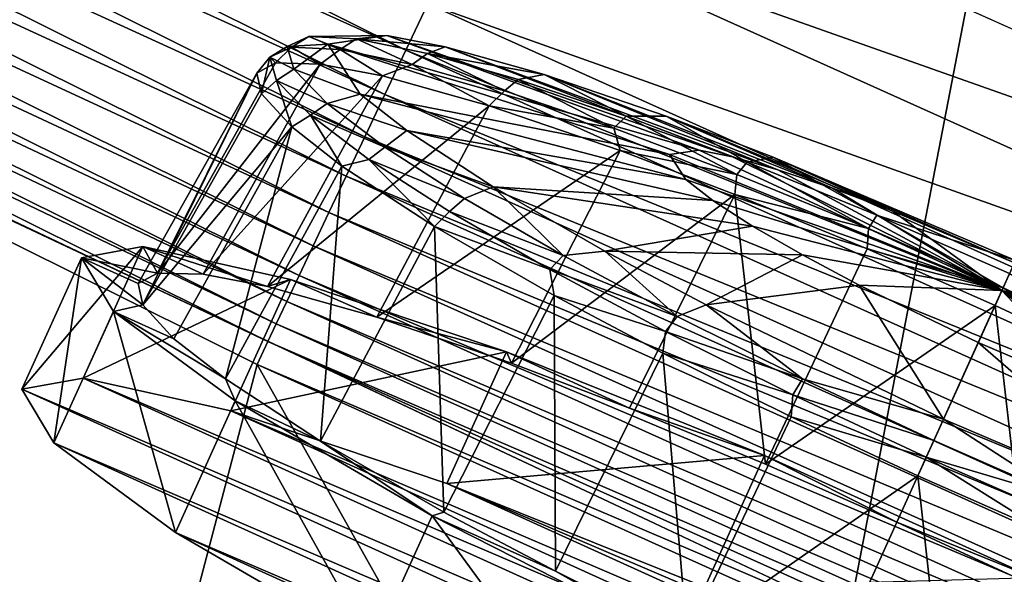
# Model space of a CAD drawing. Header units: metres. Extents: x -1651 to 0, y -1070 to 0.
# Tile 11 of 113: x -958 to -910, y -767 to -740. Entities that reach past the tile are written whole.
import ezdxf

# ---------------------------------------------------------------- set-up
doc = ezdxf.new("R2010")
doc.units = ezdxf.units.M

msp = doc.modelspace()

# ---------------------------------------------------------------- linework, layer by layer
at = {"layer": 'None'}
for points in [[(-966.380066, -745.566528, -406), (-1009.816956, -723.474548, -406), (-955.190979, -127.269501, -406)], [(-910.559204, -136.503036, -406), (-966.380066, -745.566528, -406), (-955.190979, -127.269501, -406)], [(-910.559204, -136.503036, -406), (-855.502075, -149.656174, -406), (-966.380066, -745.566528, -406)], [(-855.502075, -149.656174, -406), (-800.920776, -164.661942, -406), (-966.380066, -745.566528, -406)], [(-966.380066, -745.566528, -406), (-800.920776, -164.661942, -406), (-917.642761, -768.503906, -406)], [(-800.920776, -164.661942, -406), (-868.193237, -789.862549, -406), (-917.642761, -768.503906, -406)], [(-928.621887, -731.870789, -403), (-874.955444, -755.91217, -403), (-688.333191, -232.690948, -403)], [(-938.970276, -741.33667, -400.048401), (-996.089233, -712.933289, -400.048401), (-997.182495, -715.029663, -398.780426)], [(-937.913147, -739.104248, -401.100159), (-996.089233, -712.933289, -400.048401), (-938.970276, -741.33667, -400.048401)], [(-939.982117, -743.473511, -398.780426), (-997.182495, -715.029663, -398.780426), (-998.218689, -717.016724, -397.307617)], [(-938.970276, -741.33667, -400.048401), (-997.182495, -715.029663, -398.780426), (-939.982117, -743.473511, -398.780426)], [(-940.941223, -745.498901, -397.307617), (-998.218689, -717.016724, -397.307617), (-999.189819, -718.878906, -395.641296)], [(-939.982117, -743.473511, -398.780426), (-998.218689, -717.016724, -397.307617), (-940.941223, -745.498901, -397.307617)], [(-941.840027, -747.397034, -395.641296), (-999.189819, -718.878906, -395.641296), (-1000.087952, -720.601196, -393.793457)], [(-941.840027, -747.397034, -395.641296), (-940.941223, -745.498901, -397.307617), (-999.189819, -718.878906, -395.641296)], [(-1000.087952, -720.601196, -393.793457), (-1000.906555, -722.170898, -391.779236), (-942.671326, -749.152527, -393.793457)], [(-942.671326, -749.152527, -393.793457), (-941.840027, -747.397034, -395.641296), (-1000.087952, -720.601196, -393.793457)], [(-1000.906555, -722.170898, -391.779236), (-1001.639282, -723.575989, -389.61441), (-943.429016, -750.752563, -391.779236)], [(-1000.906555, -722.170898, -391.779236), (-943.429016, -750.752563, -391.779236), (-942.671326, -749.152527, -393.793457)], [(-944.107178, -752.184814, -389.61441), (-1001.639282, -723.575989, -389.61441), (-1002.279846, -724.804321, -387.314758)], [(-1001.639282, -723.575989, -389.61441), (-944.107178, -752.184814, -389.61441), (-943.429016, -750.752563, -391.779236)], [(-944.700073, -753.436829, -387.314758), (-1002.279846, -724.804321, -387.314758), (-1002.822449, -725.844727, -384.897552)], [(-944.700073, -753.436829, -387.314758), (-944.107178, -752.184814, -389.61441), (-1002.279846, -724.804321, -387.314758)], [(-945.202271, -754.497314, -384.897552), (-1002.822449, -725.844727, -384.897552), (-1003.263184, -726.68988, -382.385681)], [(-945.202271, -754.497314, -384.897552), (-944.700073, -753.436829, -387.314758), (-1002.822449, -725.844727, -384.897552)], [(-945.610168, -755.358765, -382.385681), (-1003.263184, -726.68988, -382.385681), (-1003.825867, -727.768921, -377.175201)], [(-945.610168, -755.358765, -382.385681), (-945.202271, -754.497314, -384.897552), (-1003.263184, -726.68988, -382.385681)], [(-946.123901, -756.462891, -377.175201), (-945.610168, -755.358765, -382.385681), (-1003.825867, -727.768921, -377.175201)], [(-957.650818, -800.303345, -60), (-946.123901, -756.462891, -377.175201), (-1003.825867, -727.768921, -377.175201)], [(-874.955444, -755.91217, -403), (-928.621887, -731.870789, -403), (-935.69751, -734.425232, -402.52005)], [(-877.794312, -760.493469, -402.52005), (-935.69751, -734.425232, -402.52005), (-937.913147, -739.104248, -401.100159)], [(-874.955444, -755.91217, -403), (-935.69751, -734.425232, -402.52005), (-877.794312, -760.493469, -402.52005)], [(-879.828491, -765.254211, -401.100159), (-937.913147, -739.104248, -401.100159), (-938.970276, -741.33667, -400.048401)], [(-877.794312, -760.493469, -402.52005), (-937.913147, -739.104248, -401.100159), (-879.828491, -765.254211, -401.100159)], [(-880.799011, -767.525574, -400.048401), (-938.970276, -741.33667, -400.048401), (-939.982117, -743.473511, -398.780426)], [(-879.828491, -765.254211, -401.100159), (-938.970276, -741.33667, -400.048401), (-880.799011, -767.525574, -400.048401)], [(-881.728027, -769.699707, -398.780426), (-939.982117, -743.473511, -398.780426), (-940.941223, -745.498901, -397.307617)], [(-880.799011, -767.525574, -400.048401), (-939.982117, -743.473511, -398.780426), (-881.728027, -769.699707, -398.780426)], [(-966.380066, -745.566528, -406), (-917.642761, -768.503906, -406), (-967.999084, -798.309875, -63)], [(-882.608582, -771.760498, -397.307617), (-940.941223, -745.498901, -397.307617), (-941.840027, -747.397034, -395.641296)], [(-881.728027, -769.699707, -398.780426), (-940.941223, -745.498901, -397.307617), (-882.608582, -771.760498, -397.307617)], [(-883.433777, -773.691772, -395.641296), (-941.840027, -747.397034, -395.641296), (-942.671326, -749.152527, -393.793457)], [(-883.433777, -773.691772, -395.641296), (-882.608582, -771.760498, -397.307617), (-941.840027, -747.397034, -395.641296)], [(-942.671326, -749.152527, -393.793457), (-943.429016, -750.752563, -391.779236), (-884.19696, -775.477966, -393.793457)], [(-884.19696, -775.477966, -393.793457), (-883.433777, -773.691772, -395.641296), (-942.671326, -749.152527, -393.793457)], [(-943.429016, -750.752563, -391.779236), (-944.107178, -752.184814, -389.61441), (-884.892578, -777.105896, -391.779236)], [(-943.429016, -750.752563, -391.779236), (-884.892578, -777.105896, -391.779236), (-884.19696, -775.477966, -393.793457)], [(-885.515198, -778.56311, -389.61441), (-944.107178, -752.184814, -389.61441), (-944.700073, -753.436829, -387.314758)], [(-944.107178, -752.184814, -389.61441), (-885.515198, -778.56311, -389.61441), (-884.892578, -777.105896, -391.779236)], [(-886.05957, -779.837036, -387.314758), (-944.700073, -753.436829, -387.314758), (-945.202271, -754.497314, -384.897552)], [(-886.05957, -779.837036, -387.314758), (-885.515198, -778.56311, -389.61441), (-944.700073, -753.436829, -387.314758)], [(-886.520569, -780.916016, -384.897552), (-945.202271, -754.497314, -384.897552), (-945.610168, -755.358765, -382.385681)], [(-886.520569, -780.916016, -384.897552), (-886.05957, -779.837036, -387.314758), (-945.202271, -754.497314, -384.897552)], [(-886.895142, -781.792542, -382.385681), (-945.610168, -755.358765, -382.385681), (-946.123901, -756.462891, -377.175201)], [(-886.895142, -781.792542, -382.385681), (-886.520569, -780.916016, -384.897552), (-945.610168, -755.358765, -382.385681)], [(-957.650818, -800.303345, -60), (-909.21582, -822.047546, -60), (-946.123901, -756.462891, -377.175201)], [(-887.361694, -782.917725, -377.175201), (-886.895142, -781.792542, -382.385681), (-946.123901, -756.462891, -377.175201)], [(-909.21582, -822.047546, -60), (-887.361694, -782.917725, -377.175201), (-946.123901, -756.462891, -377.175201)]]:
    msp.add_3dface(points, dxfattribs=at)
at = {"layer": 'None01234'}
for points in [[(-943.639099, -740.671753, -327.752014), (-944.677673, -741.154297, -320.678986), (-942.723877, -741.04425, -320.567596)], [(-944.677673, -741.154297, -320.678986), (-943.639099, -740.671753, -327.752014), (-944.463501, -741.185364, -327.960388)], [(-944.463501, -741.185364, -327.960388), (-943.639099, -740.671753, -327.752014), (-942.131714, -741.312073, -334.86615)], [(-941.342224, -740.796509, -334.554352), (-943.639099, -740.671753, -327.752014), (-939.883118, -740.636169, -333.152252)], [(-939.883118, -740.636169, -333.152252), (-943.639099, -740.671753, -327.752014), (-942.723877, -741.04425, -320.567596)], [(-943.639099, -740.671753, -327.752014), (-941.342224, -740.796509, -334.554352), (-942.131714, -741.312073, -334.86615)], [(-939.883118, -740.636169, -333.152252), (-942.723877, -741.04425, -320.567596), (-924.851807, -746.151917, -326.638123)], [(-937.080872, -741.170532, -338.61676), (-941.342224, -740.796509, -334.554352), (-939.883118, -740.636169, -333.152252)], [(-937.080872, -741.170532, -338.61676), (-939.883118, -740.636169, -333.152252), (-923.236389, -746.470642, -329.708954)], [(-923.236389, -746.470642, -329.708954), (-939.883118, -740.636169, -333.152252), (-924.851807, -746.151917, -326.638123)], [(-944.677673, -741.154297, -320.678986), (-945.517822, -741.675232, -320.779877), (-944.356628, -742.25354, -313.605988)], [(-945.517822, -741.675232, -320.779877), (-944.677673, -741.154297, -320.678986), (-944.463501, -741.185364, -327.960388)], [(-944.463501, -741.185364, -327.960388), (-945.238342, -741.949951, -327.576019), (-945.517822, -741.675232, -320.779877)], [(-943.089722, -742.003601, -334.407227), (-945.238342, -741.949951, -327.576019), (-944.463501, -741.185364, -327.960388)], [(-942.723877, -741.04425, -320.567596), (-944.677673, -741.154297, -320.678986), (-944.356628, -742.25354, -313.605988)], [(-942.131714, -741.312073, -334.86615), (-943.089722, -742.003601, -334.407227), (-944.463501, -741.185364, -327.960388)], [(-941.15979, -743.4505, -307.982941), (-942.723877, -741.04425, -320.567596), (-944.356628, -742.25354, -313.605988)], [(-924.851807, -746.151917, -326.638123), (-942.723877, -741.04425, -320.567596), (-926.276367, -746.356567, -320.327332)], [(-942.723877, -741.04425, -320.567596), (-941.15979, -743.4505, -307.982941), (-926.276367, -746.356567, -320.327332)], [(-942.131714, -741.312073, -334.86615), (-941.342224, -740.796509, -334.554352), (-938.669556, -742.025574, -341.222321)], [(-937.931885, -741.49939, -340.815399), (-941.342224, -740.796509, -334.554352), (-937.080872, -741.170532, -338.61676)], [(-941.342224, -740.796509, -334.554352), (-937.931885, -741.49939, -340.815399), (-938.669556, -742.025574, -341.222321)], [(-932.309692, -742.50885, -344.743164), (-937.931885, -741.49939, -340.815399), (-937.080872, -741.170532, -338.61676)], [(-921.054138, -747.090942, -332.450287), (-932.309692, -742.50885, -344.743164), (-937.080872, -741.170532, -338.61676)], [(-921.054138, -747.090942, -332.450287), (-937.080872, -741.170532, -338.61676), (-923.236389, -746.470642, -329.708954)], [(-945.238342, -741.949951, -327.576019), (-946.139404, -742.441711, -320.897095), (-945.517822, -741.675232, -320.779877)], [(-945.517822, -741.675232, -320.779877), (-946.139404, -742.441711, -320.897095), (-945.915894, -743.443604, -314.21817)], [(-945.517822, -741.675232, -320.779877), (-945.915894, -743.443604, -314.21817), (-945.191956, -742.791199, -313.599365)], [(-944.356628, -742.25354, -313.605988), (-945.517822, -741.675232, -320.779877), (-945.191956, -742.791199, -313.599365)], [(-940.082581, -742.577026, -340.271667), (-943.089722, -742.003601, -334.407227), (-942.131714, -741.312073, -334.86615)], [(-938.669556, -742.025574, -341.222321), (-940.082581, -742.577026, -340.271667), (-942.131714, -741.312073, -334.86615)], [(-938.669556, -742.025574, -341.222321), (-937.931885, -741.49939, -340.815399), (-934.224182, -743.296265, -346.754211)], [(-933.55304, -742.751038, -346.264435), (-937.931885, -741.49939, -340.815399), (-932.309692, -742.50885, -344.743164)], [(-934.224182, -743.296265, -346.754211), (-937.931885, -741.49939, -340.815399), (-933.55304, -742.751038, -346.264435)], [(-943.089722, -742.003601, -334.407227), (-950.926514, -752.059875, -329.182159), (-945.238342, -741.949951, -327.576019)], [(-950.926514, -752.059875, -329.182159), (-946.139404, -742.441711, -320.897095), (-945.238342, -741.949951, -327.576019)], [(-948.718567, -752.11499, -336.201904), (-950.926514, -752.059875, -329.182159), (-943.089722, -742.003601, -334.407227)], [(-940.082581, -742.577026, -340.271667), (-948.718567, -752.11499, -336.201904), (-943.089722, -742.003601, -334.407227)], [(-934.959351, -744.014038, -346.850525), (-940.082581, -742.577026, -340.271667), (-938.669556, -742.025574, -341.222321)], [(-934.224182, -743.296265, -346.754211), (-934.959351, -744.014038, -346.850525), (-938.669556, -742.025574, -341.222321)], [(-950.926514, -752.059875, -329.182159), (-951.852417, -752.565247, -322.318878), (-946.139404, -742.441711, -320.897095)], [(-951.852417, -752.565247, -322.318878), (-951.622742, -753.594727, -315.455597), (-946.139404, -742.441711, -320.897095)], [(-946.139404, -742.441711, -320.897095), (-951.622742, -753.594727, -315.455597), (-945.915894, -743.443604, -314.21817)], [(-945.628906, -752.704163, -342.227478), (-948.718567, -752.11499, -336.201904), (-940.082581, -742.577026, -340.271667)], [(-934.959351, -744.014038, -346.850525), (-945.628906, -752.704163, -342.227478), (-940.082581, -742.577026, -340.271667)], [(-944.356628, -742.25354, -313.605988), (-945.191956, -742.791199, -313.599365), (-942.749817, -743.899536, -306.80365)], [(-942.749817, -743.899536, -306.80365), (-941.15979, -743.4505, -307.982941), (-944.356628, -742.25354, -313.605988)], [(-928.359619, -744.513489, -350.665649), (-933.55304, -742.751038, -346.264435), (-932.309692, -742.50885, -344.743164)], [(-928.359619, -744.513489, -350.665649), (-932.309692, -742.50885, -344.743164), (-926.441956, -744.515137, -349.604553)], [(-918.425964, -747.98291, -334.677185), (-932.309692, -742.50885, -344.743164), (-921.054138, -747.090942, -332.450287)], [(-926.441956, -744.515137, -349.604553), (-932.309692, -742.50885, -344.743164), (-918.425964, -747.98291, -334.677185)], [(-945.191956, -742.791199, -313.599365), (-945.915894, -743.443604, -314.21817), (-944.460266, -745.024902, -307.386963)], [(-945.191956, -742.791199, -313.599365), (-944.460266, -745.024902, -307.386963), (-943.56073, -744.46228, -306.693604)], [(-945.191956, -742.791199, -313.599365), (-943.56073, -744.46228, -306.693604), (-942.749817, -743.899536, -306.80365)], [(-928.951782, -745.08551, -351.222321), (-934.224182, -743.296265, -346.754211), (-933.55304, -742.751038, -346.264435)], [(-928.951782, -745.08551, -351.222321), (-933.55304, -742.751038, -346.264435), (-928.359619, -744.513489, -350.665649)], [(-951.622742, -753.594727, -315.455597), (-944.460266, -745.024902, -307.386963), (-945.915894, -743.443604, -314.21817)], [(-938.911865, -745.20697, -302.518463), (-941.15979, -743.4505, -307.982941), (-942.749817, -743.899536, -306.80365)], [(-926.276367, -746.356567, -320.327332), (-941.15979, -743.4505, -307.982941), (-925.492004, -747.563232, -314.016541)], [(-941.15979, -743.4505, -307.982941), (-938.911865, -745.20697, -302.518463), (-925.492004, -747.563232, -314.016541)], [(-934.959351, -744.014038, -346.850525), (-934.224182, -743.296265, -346.754211), (-928.951782, -745.08551, -351.222321)], [(-940.36377, -754.180908, -348.988647), (-945.628906, -752.704163, -342.227478), (-934.959351, -744.014038, -346.850525)], [(-942.749817, -743.899536, -306.80365), (-943.56073, -744.46228, -306.693604), (-939.97467, -746.002563, -300.542603)], [(-939.97467, -746.002563, -300.542603), (-938.911865, -745.20697, -302.518463), (-942.749817, -743.899536, -306.80365)], [(-928.658325, -746.168518, -352.070618), (-940.36377, -754.180908, -348.988647), (-934.959351, -744.014038, -346.850525)], [(-928.658325, -746.168518, -352.070618), (-934.959351, -744.014038, -346.850525), (-928.951782, -745.08551, -351.222321)], [(-944.460266, -745.024902, -307.386963), (-942.048035, -746.909851, -301.522552), (-943.56073, -744.46228, -306.693604)], [(-943.56073, -744.46228, -306.693604), (-942.048035, -746.909851, -301.522552), (-940.743347, -746.597229, -300.337402)], [(-943.56073, -744.46228, -306.693604), (-940.743347, -746.597229, -300.337402), (-939.97467, -746.002563, -300.542603)], [(-923.041077, -747.323059, -354.513092), (-928.951782, -745.08551, -351.222321), (-928.359619, -744.513489, -350.665649)], [(-923.041077, -747.323059, -354.513092), (-928.359619, -744.513489, -350.665649), (-922.537415, -746.717529, -353.907135)], [(-922.537415, -746.717529, -353.907135), (-928.359619, -744.513489, -350.665649), (-926.441956, -744.515137, -349.604553)], [(-922.537415, -746.717529, -353.907135), (-926.441956, -744.515137, -349.604553), (-921.288574, -746.481812, -352.356628)], [(-921.288574, -746.481812, -352.356628), (-926.441956, -744.515137, -349.604553), (-915.52771, -749.08313, -336.268066)], [(-926.441956, -744.515137, -349.604553), (-918.425964, -747.98291, -334.677185), (-915.52771, -749.08313, -336.268066)], [(-951.622742, -753.594727, -315.455597), (-950.126953, -755.219727, -308.435852), (-944.460266, -745.024902, -307.386963)], [(-950.126953, -755.219727, -308.435852), (-947.648499, -757.156433, -302.410278), (-944.460266, -745.024902, -307.386963)], [(-944.460266, -745.024902, -307.386963), (-947.648499, -757.156433, -302.410278), (-942.048035, -746.909851, -301.522552)], [(-934.762207, -747.915405, -296.392029), (-938.911865, -745.20697, -302.518463), (-939.97467, -746.002563, -300.542603)], [(-925.492004, -747.563232, -314.016541), (-938.911865, -745.20697, -302.518463), (-924.18811, -748.568726, -310.945709)], [(-938.911865, -745.20697, -302.518463), (-934.762207, -747.915405, -296.392029), (-924.18811, -748.568726, -310.945709)], [(-928.658325, -746.168518, -352.070618), (-928.951782, -745.08551, -351.222321), (-923.041077, -747.323059, -354.513092)], [(-940.743347, -746.597229, -300.337402), (-936.148621, -748.472839, -295.093567), (-939.97467, -746.002563, -300.542603)], [(-933.888123, -756.395142, -354.353241), (-940.36377, -754.180908, -348.988647), (-928.658325, -746.168518, -352.070618)], [(-936.148621, -748.472839, -295.093567), (-934.762207, -747.915405, -296.392029), (-939.97467, -746.002563, -300.542603)], [(-923.127747, -748.279114, -355.023895), (-933.888123, -756.395142, -354.353241), (-928.658325, -746.168518, -352.070618)], [(-923.127747, -748.279114, -355.023895), (-928.658325, -746.168518, -352.070618), (-923.041077, -747.323059, -354.513092)], [(-910.276001, -752.897095, -320.247101), (-924.851807, -746.151917, -326.638123), (-926.276367, -746.356567, -320.327332)], [(-925.492004, -747.563232, -314.016541), (-910.276001, -752.897095, -320.247101), (-926.276367, -746.356567, -320.327332)], [(-923.236389, -746.470642, -329.708954), (-924.851807, -746.151917, -326.638123), (-910.276001, -752.897095, -320.247101)], [(-942.048035, -746.909851, -301.522552), (-937.592224, -749.818115, -294.943665), (-940.743347, -746.597229, -300.337402)], [(-940.743347, -746.597229, -300.337402), (-937.592224, -749.818115, -294.943665), (-936.859192, -749.105042, -294.805542)], [(-936.148621, -748.472839, -295.093567), (-940.743347, -746.597229, -300.337402), (-936.859192, -749.105042, -294.805542)], [(-921.054138, -747.090942, -332.450287), (-923.236389, -746.470642, -329.708954), (-910.276001, -752.897095, -320.247101)], [(-916.704834, -749.923645, -356.542969), (-923.041077, -747.323059, -354.513092), (-922.537415, -746.717529, -353.907135)], [(-916.296021, -749.279175, -355.906616), (-922.537415, -746.717529, -353.907135), (-921.288574, -746.481812, -352.356628)], [(-916.704834, -749.923645, -356.542969), (-922.537415, -746.717529, -353.907135), (-916.296021, -749.279175, -355.906616)], [(-921.288574, -746.481812, -352.356628), (-909.620117, -751.451233, -354.757019), (-916.296021, -749.279175, -355.906616)], [(-909.620117, -751.451233, -354.757019), (-921.288574, -746.481812, -352.356628), (-909.676331, -751.575134, -337.471802)], [(-921.288574, -746.481812, -352.356628), (-915.52771, -749.08313, -336.268066), (-909.676331, -751.575134, -337.471802)], [(-947.648499, -757.156433, -302.410278), (-943.069336, -760.145264, -295.649109), (-942.048035, -746.909851, -301.522552)], [(-942.048035, -746.909851, -301.522552), (-943.069336, -760.145264, -295.649109), (-937.592224, -749.818115, -294.943665)], [(-923.127747, -748.279114, -355.023895), (-923.041077, -747.323059, -354.513092), (-916.704834, -749.923645, -356.542969)], [(-910.276001, -752.897095, -320.247101), (-918.425964, -747.98291, -334.677185), (-921.054138, -747.090942, -332.450287)], [(-925.492004, -747.563232, -314.016541), (-924.18811, -748.568726, -310.945709), (-910.276001, -752.897095, -320.247101)], [(-934.762207, -747.915405, -296.392029), (-936.148621, -748.472839, -295.093567), (-931.401672, -751.219543, -290.692352)], [(-929.387634, -751.00885, -291.53064), (-934.762207, -747.915405, -296.392029), (-931.401672, -751.219543, -290.692352)], [(-924.18811, -748.568726, -310.945709), (-934.762207, -747.915405, -296.392029), (-922.283997, -749.802124, -308.204376)], [(-934.762207, -747.915405, -296.392029), (-929.387634, -751.00885, -291.53064), (-922.283997, -749.802124, -308.204376)], [(-923.127747, -748.279114, -355.023895), (-928.205627, -758.563721, -357.387604), (-933.888123, -756.395142, -354.353241)], [(-921.662476, -761.259705, -359.405914), (-928.205627, -758.563721, -357.387604), (-923.127747, -748.279114, -355.023895)], [(-916.760376, -750.90271, -356.988007), (-923.127747, -748.279114, -355.023895), (-916.704834, -749.923645, -356.542969)], [(-916.760376, -750.90271, -356.988007), (-921.662476, -761.259705, -359.405914), (-923.127747, -748.279114, -355.023895)], [(-915.52771, -749.08313, -336.268066), (-918.425964, -747.98291, -334.677185), (-910.276001, -752.897095, -320.247101)], [(-931.401672, -751.219543, -290.692352), (-936.148621, -748.472839, -295.093567), (-936.859192, -749.105042, -294.805542)], [(-924.18811, -748.568726, -310.945709), (-922.283997, -749.802124, -308.204376), (-910.276001, -752.897095, -320.247101)], [(-937.592224, -749.818115, -294.943665), (-932.040039, -751.893555, -290.337433), (-936.859192, -749.105042, -294.805542)], [(-936.859192, -749.105042, -294.805542), (-932.040039, -751.893555, -290.337433), (-931.401672, -751.219543, -290.692352)], [(-909.676331, -751.575134, -337.471802), (-915.52771, -749.08313, -336.268066), (-910.276001, -752.897095, -320.247101)], [(-910.21936, -752.772156, -357.236053), (-916.704834, -749.923645, -356.542969), (-916.296021, -749.279175, -355.906616)], [(-909.620117, -751.451233, -354.757019), (-909.907654, -752.085022, -356.589325), (-916.296021, -749.279175, -355.906616)], [(-916.296021, -749.279175, -355.906616), (-909.907654, -752.085022, -356.589325), (-910.21936, -752.772156, -357.236053)], [(-943.069336, -760.145264, -295.649109), (-937.137939, -763.559143, -290.284485), (-937.592224, -749.818115, -294.943665)], [(-937.592224, -749.818115, -294.943665), (-931.82074, -753.140015, -289.723602), (-932.040039, -751.893555, -290.337433)], [(-937.592224, -749.818115, -294.943665), (-937.137939, -763.559143, -290.284485), (-931.82074, -753.140015, -289.723602)], [(-922.283997, -749.802124, -308.204376), (-929.387634, -751.00885, -291.53064), (-919.881653, -751.192078, -305.977509)], [(-922.283997, -749.802124, -308.204376), (-919.881653, -751.192078, -305.977509), (-910.276001, -752.897095, -320.247101)], [(-916.760376, -750.90271, -356.988007), (-916.704834, -749.923645, -356.542969), (-910.21936, -752.772156, -357.236053)], [(-954.584473, -751.325928, -322.318878), (-951.626709, -750.791016, -336.237183), (-957.454651, -757.653198, -323.171967)], [(-951.626709, -750.791016, -336.237183), (-954.496887, -757.118286, -337.090271), (-957.454651, -757.653198, -323.171967)], [(-951.626709, -750.791016, -336.237183), (-954.584473, -751.325928, -322.318878), (-950.926514, -752.059875, -329.182159)], [(-951.626709, -750.791016, -336.237183), (-944.522217, -752.363586, -348.476715), (-954.496887, -757.118286, -337.090271)], [(-944.522217, -752.363586, -348.476715), (-951.626709, -750.791016, -336.237183), (-945.628906, -752.704163, -342.227478)], [(-945.628906, -752.704163, -342.227478), (-951.626709, -750.791016, -336.237183), (-948.718567, -752.11499, -336.201904)], [(-951.626709, -750.791016, -336.237183), (-950.926514, -752.059875, -329.182159), (-948.718567, -752.11499, -336.201904)], [(-931.401672, -751.219543, -290.692352), (-925.908264, -754.148499, -287.450867), (-929.387634, -751.00885, -291.53064)], [(-925.908264, -754.148499, -287.450867), (-924.513489, -753.590942, -288.778564), (-929.387634, -751.00885, -291.53064)], [(-929.387634, -751.00885, -291.53064), (-924.513489, -753.590942, -288.778564), (-919.881653, -751.192078, -305.977509)], [(-921.662476, -761.259705, -359.405914), (-916.760376, -750.90271, -356.988007), (-910.601196, -753.614014, -357.6008)], [(-910.601196, -753.614014, -357.6008), (-916.760376, -750.90271, -356.988007), (-910.21936, -752.772156, -357.236053)], [(-957.454651, -757.653198, -323.171967), (-955.908875, -760.230957, -309.253662), (-954.584473, -751.325928, -322.318878)], [(-955.908875, -760.230957, -309.253662), (-953.038696, -753.903687, -308.400574), (-954.584473, -751.325928, -322.318878)], [(-953.038696, -753.903687, -308.400574), (-951.622742, -753.594727, -315.455597), (-954.584473, -751.325928, -322.318878)], [(-951.622742, -753.594727, -315.455597), (-951.852417, -752.565247, -322.318878), (-954.584473, -751.325928, -322.318878)], [(-954.584473, -751.325928, -322.318878), (-951.852417, -752.565247, -322.318878), (-950.926514, -752.059875, -329.182159)], [(-932.040039, -751.893555, -290.337433), (-925.908264, -754.148499, -287.450867), (-931.401672, -751.219543, -290.692352)], [(-919.881653, -751.192078, -305.977509), (-924.513489, -753.590942, -288.778564), (-917.144836, -752.648071, -304.386627)], [(-919.881653, -751.192078, -305.977509), (-917.144836, -752.648071, -304.386627), (-910.276001, -752.897095, -320.247101)], [(-910.276001, -752.897095, -320.247101), (-903.947144, -754.336365, -336.268066), (-909.676331, -751.575134, -337.471802)], [(-931.82074, -753.140015, -289.723602), (-926.463196, -754.867004, -287.046661), (-932.040039, -751.893555, -290.337433)], [(-932.040039, -751.893555, -290.337433), (-926.463196, -754.867004, -287.046661), (-925.908264, -754.148499, -287.450867)], [(-910.21936, -752.772156, -357.236053), (-909.907654, -752.085022, -356.589325), (-903.804199, -755.775696, -356.542969)], [(-944.522217, -752.363586, -348.476715), (-947.392395, -758.690857, -349.329803), (-954.496887, -757.118286, -337.090271)], [(-944.522217, -752.363586, -348.476715), (-934.127869, -755.853882, -357.561249), (-947.392395, -758.690857, -349.329803)], [(-940.36377, -754.180908, -348.988647), (-944.522217, -752.363586, -348.476715), (-945.628906, -752.704163, -342.227478)], [(-934.127869, -755.853882, -357.561249), (-944.522217, -752.363586, -348.476715), (-940.36377, -754.180908, -348.988647)], [(-924.513489, -753.590942, -288.778564), (-913.088501, -759.097168, -286.378174), (-917.144836, -752.648071, -304.386627)], [(-913.088501, -759.097168, -286.378174), (-911.415588, -755.409241, -303.182892), (-917.144836, -752.648071, -304.386627)], [(-917.144836, -752.648071, -304.386627), (-911.415588, -755.409241, -303.182892), (-910.276001, -752.897095, -320.247101)], [(-911.415588, -755.409241, -303.182892), (-905.56427, -757.901306, -304.386627), (-910.276001, -752.897095, -320.247101)], [(-910.601196, -753.614014, -357.6008), (-910.21936, -752.772156, -357.236053), (-904.504211, -756.462341, -356.988007)], [(-905.56427, -757.901306, -304.386627), (-902.666016, -759.001465, -305.977509), (-910.276001, -752.897095, -320.247101)], [(-910.276001, -752.897095, -320.247101), (-902.666016, -759.001465, -305.977509), (-900.037781, -759.893494, -308.204376)], [(-900.037781, -759.893494, -308.204376), (-897.85553, -760.513794, -310.945709), (-910.276001, -752.897095, -320.247101)], [(-897.85553, -760.513794, -310.945709), (-896.240112, -760.83252, -314.016541), (-910.276001, -752.897095, -320.247101)], [(-895.599915, -759.421204, -326.638123), (-896.903809, -758.41571, -329.708954), (-910.276001, -752.897095, -320.247101)], [(-896.903809, -758.41571, -329.708954), (-898.807983, -757.182312, -332.450287), (-910.276001, -752.897095, -320.247101)], [(-898.807983, -757.182312, -332.450287), (-901.210266, -755.792358, -334.677185), (-910.276001, -752.897095, -320.247101)], [(-901.210266, -755.792358, -334.677185), (-903.947144, -754.336365, -336.268066), (-910.276001, -752.897095, -320.247101)], [(-895.599915, -759.421204, -326.638123), (-910.276001, -752.897095, -320.247101), (-894.815552, -760.627869, -320.327332)], [(-910.276001, -752.897095, -320.247101), (-896.240112, -760.83252, -314.016541), (-894.815552, -760.627869, -320.327332)], [(-910.21936, -752.772156, -357.236053), (-903.804199, -755.775696, -356.542969), (-904.504211, -756.462341, -356.988007)], [(-937.137939, -763.559143, -290.284485), (-931.763245, -766.406311, -287.250153), (-931.82074, -753.140015, -289.723602)], [(-931.82074, -753.140015, -289.723602), (-926.589783, -755.911072, -286.770325), (-926.463196, -754.867004, -287.046661)], [(-931.82074, -753.140015, -289.723602), (-931.763245, -766.406311, -287.250153), (-926.589783, -755.911072, -286.770325)], [(-955.908875, -760.230957, -309.253662), (-950.046021, -764.540649, -297.014099), (-953.038696, -753.903687, -308.400574)], [(-950.126953, -755.219727, -308.435852), (-951.622742, -753.594727, -315.455597), (-953.038696, -753.903687, -308.400574)], [(-947.648499, -757.156433, -302.410278), (-950.126953, -755.219727, -308.435852), (-953.038696, -753.903687, -308.400574)], [(-953.038696, -753.903687, -308.400574), (-947.175842, -758.21344, -296.161011), (-947.648499, -757.156433, -302.410278)], [(-950.046021, -764.540649, -297.014099), (-947.175842, -758.21344, -296.161011), (-953.038696, -753.903687, -308.400574)], [(-925.908264, -754.148499, -287.450867), (-919.869751, -757.157349, -285.451385), (-924.513489, -753.590942, -288.778564)], [(-919.869751, -757.157349, -285.451385), (-913.088501, -759.097168, -286.378174), (-924.513489, -753.590942, -288.778564)], [(-915.333374, -764.045898, -360.035614), (-921.662476, -761.259705, -359.405914), (-910.601196, -753.614014, -357.6008)], [(-915.333374, -764.045898, -360.035614), (-910.601196, -753.614014, -357.6008), (-909.068115, -766.972839, -359.405914)], [(-910.601196, -753.614014, -357.6008), (-904.504211, -756.462341, -356.988007), (-909.068115, -766.972839, -359.405914)], [(-933.888123, -756.395142, -354.353241), (-934.127869, -755.853882, -357.561249), (-940.36377, -754.180908, -348.988647)], [(-926.463196, -754.867004, -287.046661), (-919.869751, -757.157349, -285.451385), (-925.908264, -754.148499, -287.450867)], [(-926.589783, -755.911072, -286.770325), (-920.332825, -757.92157, -285.016785), (-926.463196, -754.867004, -287.046661)], [(-926.463196, -754.867004, -287.046661), (-920.332825, -757.92157, -285.016785), (-919.869751, -757.157349, -285.451385)], [(-913.088501, -759.097168, -286.378174), (-901.420044, -764.06665, -288.778564), (-911.415588, -755.409241, -303.182892)], [(-901.420044, -764.06665, -288.778564), (-905.56427, -757.901306, -304.386627), (-911.415588, -755.409241, -303.182892)], [(-934.127869, -755.853882, -357.561249), (-936.998047, -762.181152, -358.414337), (-947.392395, -758.690857, -349.329803)], [(-934.127869, -755.853882, -357.561249), (-921.697327, -760.840881, -362.39502), (-936.998047, -762.181152, -358.414337)], [(-921.697327, -760.840881, -362.39502), (-934.127869, -755.853882, -357.561249), (-928.205627, -758.563721, -357.387604)], [(-934.127869, -755.853882, -357.561249), (-933.888123, -756.395142, -354.353241), (-928.205627, -758.563721, -357.387604)], [(-931.763245, -766.406311, -287.250153), (-925.424866, -769.553711, -285.231842), (-926.589783, -755.911072, -286.770325)], [(-926.589783, -755.911072, -286.770325), (-920.421631, -758.973877, -284.806213), (-920.332825, -757.92157, -285.016785)], [(-926.589783, -755.911072, -286.770325), (-925.424866, -769.553711, -285.231842), (-920.421631, -758.973877, -284.806213)], [(-954.496887, -757.118286, -337.090271), (-884.324463, -788.950134, -337.090271), (-957.454651, -757.653198, -323.171967)], [(-947.392395, -758.690857, -349.329803), (-890.187256, -784.640381, -349.329803), (-954.496887, -757.118286, -337.090271)], [(-890.187256, -784.640381, -349.329803), (-884.324463, -788.950134, -337.090271), (-954.496887, -757.118286, -337.090271)], [(-947.175842, -758.21344, -296.161011), (-943.069336, -760.145264, -295.649109), (-947.648499, -757.156433, -302.410278)], [(-920.332825, -757.92157, -285.016785), (-913.550598, -760.115906, -284.768677), (-919.869751, -757.157349, -285.451385)], [(-919.869751, -757.157349, -285.451385), (-913.550598, -760.115906, -284.768677), (-913.088501, -759.097168, -286.378174)], [(-884.324463, -788.950134, -337.090271), (-882.778687, -791.527893, -323.171967), (-957.454651, -757.653198, -323.171967)], [(-957.454651, -757.653198, -323.171967), (-882.778687, -791.527893, -323.171967), (-955.908875, -760.230957, -309.253662)], [(-950.046021, -764.540649, -297.014099), (-940.573242, -770.062561, -287.929596), (-947.175842, -758.21344, -296.161011)], [(-947.175842, -758.21344, -296.161011), (-937.703064, -763.735291, -287.076508), (-943.069336, -760.145264, -295.649109)], [(-940.573242, -770.062561, -287.929596), (-937.703064, -763.735291, -287.076508), (-947.175842, -758.21344, -296.161011)], [(-920.421631, -758.973877, -284.806213), (-913.917664, -760.925049, -284.3237), (-920.332825, -757.92157, -285.016785)], [(-920.332825, -757.92157, -285.016785), (-913.917664, -760.925049, -284.3237), (-913.550598, -760.115906, -284.768677)], [(-936.998047, -762.181152, -358.414337), (-899.660034, -779.118469, -358.414337), (-947.392395, -758.690857, -349.329803)], [(-899.660034, -779.118469, -358.414337), (-890.187256, -784.640381, -349.329803), (-947.392395, -758.690857, -349.329803)], [(-921.697327, -760.840881, -362.39502), (-928.205627, -758.563721, -357.387604), (-921.662476, -761.259705, -359.405914)], [(-925.424866, -769.553711, -285.231842), (-914.324646, -761.822266, -284.19342), (-920.421631, -758.973877, -284.806213)], [(-920.421631, -758.973877, -284.806213), (-914.324646, -761.822266, -284.19342), (-913.917664, -760.925049, -284.3237)], [(-907.162231, -762.921753, -285.451385), (-913.088501, -759.097168, -286.378174), (-913.550598, -760.115906, -284.768677)], [(-901.420044, -764.06665, -288.778564), (-913.088501, -759.097168, -286.378174), (-907.162231, -762.921753, -285.451385)], [(-937.703064, -763.735291, -287.076508), (-937.137939, -763.559143, -290.284485), (-943.069336, -760.145264, -295.649109)], [(-913.550598, -760.115906, -284.768677), (-913.917664, -760.925049, -284.3237), (-907.162231, -762.921753, -285.451385)], [(-882.778687, -791.527893, -323.171967), (-885.736389, -792.062744, -309.253662), (-955.908875, -760.230957, -309.253662)], [(-955.908875, -760.230957, -309.253662), (-885.736389, -792.062744, -309.253662), (-950.046021, -764.540649, -297.014099)], [(-921.697327, -760.840881, -362.39502), (-924.567566, -767.168152, -363.248108), (-936.998047, -762.181152, -358.414337)], [(-921.697327, -760.840881, -362.39502), (-908.72998, -766.723206, -362.39502), (-924.567566, -767.168152, -363.248108)], [(-908.72998, -766.723206, -362.39502), (-921.697327, -760.840881, -362.39502), (-915.333374, -764.045898, -360.035614)], [(-915.333374, -764.045898, -360.035614), (-921.697327, -760.840881, -362.39502), (-921.662476, -761.259705, -359.405914)], [(-908.165527, -764.533569, -284.806213), (-913.917664, -760.925049, -284.3237), (-914.324646, -761.822266, -284.19342)], [(-907.43219, -763.77356, -285.016785), (-913.917664, -760.925049, -284.3237), (-908.165527, -764.533569, -284.806213)], [(-913.917664, -760.925049, -284.3237), (-907.43219, -763.77356, -285.016785), (-907.162231, -762.921753, -285.451385)], [(-925.424866, -769.553711, -285.231842), (-919.159546, -772.480652, -284.602112), (-914.324646, -761.822266, -284.19342)], [(-912.830444, -775.266846, -285.231842), (-914.324646, -761.822266, -284.19342), (-919.159546, -772.480652, -284.602112)], [(-908.165527, -764.533569, -284.806213), (-914.324646, -761.822266, -284.19342), (-912.830444, -775.266846, -285.231842)], [(-924.567566, -767.168152, -363.248108), (-911.60022, -773.050476, -363.248108), (-936.998047, -762.181152, -358.414337)], [(-911.60022, -773.050476, -363.248108), (-899.660034, -779.118469, -358.414337), (-936.998047, -762.181152, -358.414337)], [(-940.573242, -770.062561, -287.929596), (-928.633118, -776.130615, -283.095795), (-937.703064, -763.735291, -287.076508)], [(-937.137939, -763.559143, -290.284485), (-937.703064, -763.735291, -287.076508), (-931.763245, -766.406311, -287.250153)], [(-937.703064, -763.735291, -287.076508), (-925.762939, -769.803345, -282.242706), (-931.763245, -766.406311, -287.250153)], [(-928.633118, -776.130615, -283.095795), (-925.762939, -769.803345, -282.242706), (-937.703064, -763.735291, -287.076508)], [(-909.068115, -766.972839, -359.405914), (-908.72998, -766.723206, -362.39502), (-915.333374, -764.045898, -360.035614)], [(-885.736389, -792.062744, -309.253662), (-892.840881, -790.490234, -297.014099), (-950.046021, -764.540649, -297.014099)], [(-950.046021, -764.540649, -297.014099), (-892.840881, -790.490234, -297.014099), (-940.573242, -770.062561, -287.929596)], [(-901.798096, -767.157166, -286.770325), (-908.165527, -764.533569, -284.806213), (-912.830444, -775.266846, -285.231842)], [(-931.763245, -766.406311, -287.250153), (-925.762939, -769.803345, -282.242706), (-925.424866, -769.553711, -285.231842)]]:
    msp.add_3dface(points, dxfattribs=at)

doc.saveas('drawing.dxf')
